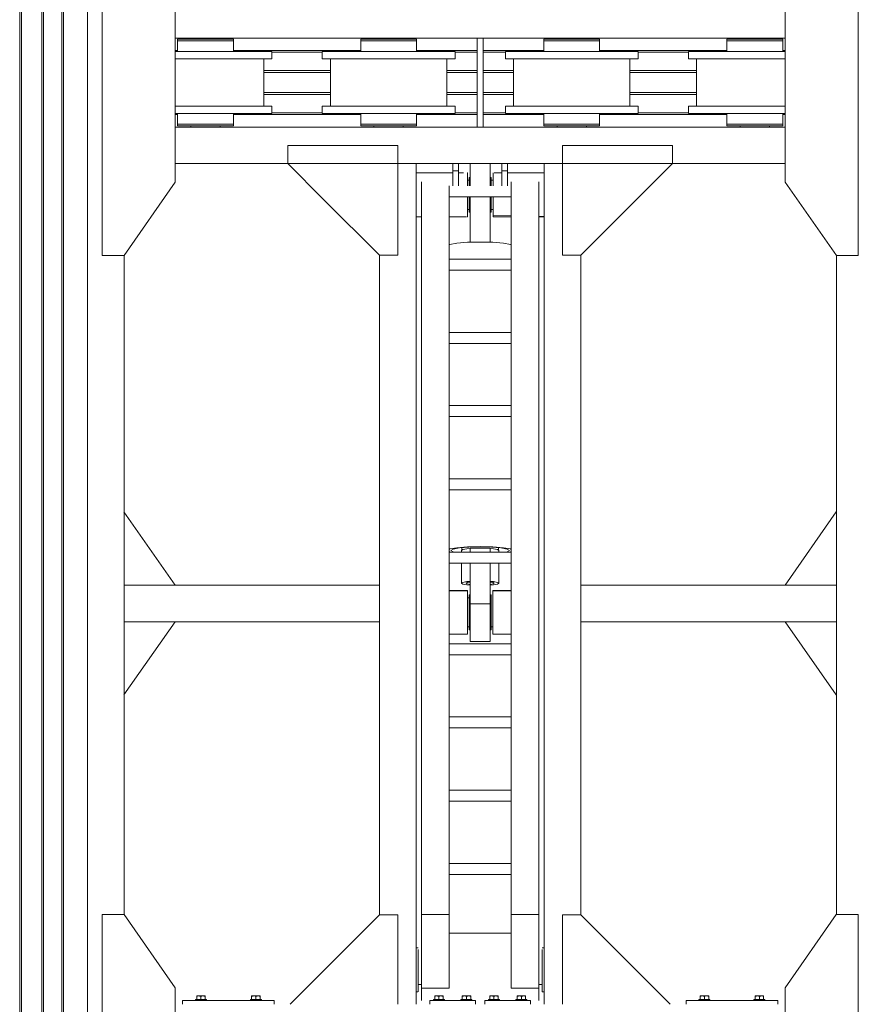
# Model space of a CAD drawing. Header units: millimetres. Extents: x 53746 to 116821, y -810352 to -765802.
# Tile 88 of 256: x 79106 to 81397, y -785977 to -783289. Entities that reach past the tile are written whole.
import ezdxf

# ---------------------------------------------------------------- set-up
doc = ezdxf.new("R2010")
doc.units = ezdxf.units.MM
doc.header["$MEASUREMENT"] = 0
for name, color, linetype, lineweight in [('Main Cradle', 7, 'Continuous', 0), ('Main Cradle Blocks', 7, 'Continuous', 0), ('Main Cradle Hydraulic Arm Support', 7, 'Continuous', 0), ('Main Cradle Rails', 7, 'Continuous', 0)]:
    doc.layers.add(name, color=color, linetype=linetype, lineweight=lineweight)

# ---------------------------------------------------------------- blocks, each defined once
blk = doc.blocks.new('*U88')
at = {"layer": 'Main Cradle', "color": 7, "linetype": 'Continuous', "lineweight": 0}
for p, q in [((-74.9, 1122.6), (-174.9, 1122.6)), ((59.1, 1122.6), (-58.9, 1122.6)), ((175.1, 1122.6), (75.1, 1122.6)), ((-832.5, -28), (-972.5, 172)), ((832.7, -28), (972.7, 172)), ((-972.5, -328), (-832.5, -128)), ((972.7, -328), (832.7, -128))]:
    blk.add_line(p, q, dxfattribs=at)
at = {"layer": 'Main Cradle Hydraulic Arm Support', "color": 7, "linetype": 'Continuous', "lineweight": 0}
for p, q in [((525.1, 1172.6), (427.5, 1172.6)), ((-174.9, -1172.6), (-174.9, 1122.6)), ((-74.9, 1102.6), (-74.9, 1122.6)), ((-58.9, 1122.6), (-74.9, 1122.6)), ((-74.9, 1061.9), (-74.9, 1102.6)), ((-74.9, 1102.6), (-58.9, 1102.6)), ((-58.9, 1122.6), (-58.9, 1102.6)), ((-58.9, 1102.6), (-58.9, 1061.9)), ((59.1, 1122.6), (59.1, 1102.6)), ((59.1, 1122.6), (75.1, 1122.6)), ((75.1, 1102.6), (59.1, 1102.6)), ((59.1, 1102.6), (59.1, 1061.9)), ((75.1, 1102.6), (75.1, 1122.6)), ((75.1, 1061.9), (75.1, 1102.6)), ((175.1, -1172.6), (175.1, 1122.6)), ((-74.9, 1097.6), (-174.9, 1097.6)), ((-37.7, 1097.6), (-58.9, 1097.6)), ((-35, 1097.6), (-35.5, 1097.6)), ((-35, 1097.6), (-35, 1093.1)), ((-30, 1077.6), (-35, 1077.6)), ((-35, 1077.6), (-30, 1077.6)), ((-27.5, 1085), (-30, 1085)), ((30, 1085), (27.5, 1085)), ((35, 1077.6), (30, 1077.6)), ((30, 1077.6), (35, 1077.6)), ((30, 1077.6), (35, 1077.6)), ((35, 1093.1), (35, 1097.6)), ((35, 1097.6), (35.9, 1097.6)), ((45.8, 1097.6), (59.1, 1097.6)), ((75.1, 1097.6), (175.1, 1097.6)), ((-160, -927.7), (-160, 1072.6)), ((-85, -927.7), (-85, 1072.6)), ((85.1, 1031.9), (85.1, 1061.9)), ((160.1, -927.7), (160.1, 1072.6)), ((85.1, 1031.9), (-85, 1031.9)), ((85.1, 1031.9), (85.1, -927.7)), ((-35, 997.7), (-30, 997.7)), ((-30, 997.7), (-35, 997.7)), ((-30, 997.7), (-35, 997.7)), ((-35, 997.7), (-30, 997.7)), ((-35, 997.6), (-30, 997.6)), ((30, 997.7), (35, 997.7)), ((35, 997.7), (30, 997.7)), ((30, 997.7), (35, 997.7)), ((30, 997.6), (35, 997.6)), ((-160, 979), (-174.9, 978.6)), ((-174.9, 977.6), (-160, 977.6)), ((-160, 982.2), (-160, 982.2)), ((-27.5, 990.3), (-30, 990.3)), ((30, 990.3), (27.5, 990.3)), ((85.1, 977.6), (37.6, 977.6)), ((160.1, 982.2), (160.1, 982.2)), ((175.1, 977.6), (160.1, 977.6)), ((27.5, 908.6), (-27.5, 908.6)), ((83.2, 901.9), (85.1, 900.7)), ((-274.9, 872.6), (-274.9, -28)), ((85.1, 861.9), (-85, 861.9)), ((275.1, 872.6), (275.1, -28)), ((-85, 831.9), (85.1, 831.9)), ((-85, 661.9), (85.1, 661.9)), ((85.1, 631.9), (-85, 631.9)), ((-85, 461.9), (85.1, 461.9)), ((85.1, 431.9), (-85, 431.9)), ((-85, 261.9), (85.1, 261.9)), ((85.1, 231.9), (-85, 231.9)), ((-85, 61.9), (85.1, 61.9)), ((-51, 66.4), (-51, 61.9)), ((-50, 73.8), (-50, 67)), ((-27.5, 72.6), (-27.5, 61.9)), ((-27.5, 72.6), (27.5, 72.6)), ((27.5, 61.9), (27.5, 72.6)), ((50, 67), (50, 73.8)), ((51, 61.9), (51, 66.4)), ((80, 66.4), (80, 66.4)), ((85.1, 31.9), (-85, 31.9)), ((-51, 31.9), (-51, -23)), ((-27.5, 31.9), (-27.5, -78.9)), ((27.5, -78.9), (27.5, 31.9)), ((51, -23), (51, 31.9)), ((-972.5, -28), (-274.9, -28)), ((-274.9, -28), (-274.9, -128)), ((-85, -42.8), (-34.9, -42.9)), ((-34.9, -44.4), (-35, -44.4)), ((-34.9, -42.9), (-34.9, -44.4)), ((35, -42.9), (85.1, -42.9)), ((427.5, -28), (275.1, -28)), ((275.1, -28), (275.1, -128)), ((972.7, -28), (427.5, -28)), ((-30, -54.7), (-27.5, -54.7)), ((27.5, -78.9), (-27.5, -78.9)), ((27.5, -54.7), (30, -54.7)), ((27.5, -109.6), (27.5, -78.9)), ((30, -62.4), (35, -62.4)), ((-972.5, -128), (-274.9, -128)), ((-274.9, -128), (-274.9, -928.6)), ((-274.9, -128), (-274.9, -128)), ((427.5, -128), (275.1, -128)), ((275.1, -128), (275.1, -928.6)), ((275.1, -128), (275.1, -128)), ((972.7, -128), (427.5, -128)), ((-30, -142.4), (-34.9, -142.4)), ((-27.5, -150), (-30, -150)), ((30, -150), (27.5, -150)), ((35, -142.4), (30, -142.4)), ((-85, -188.1), (85.1, -188.1)), ((85.1, -218.1), (-85, -218.1)), ((-85, -388.1), (85.1, -388.1)), ((85.1, -418.1), (-85, -418.1)), ((-85, -588.1), (85.1, -588.1)), ((85.1, -618.1), (-85, -618.1)), ((-85, -788.1), (85.1, -788.1)), ((85.1, -818.1), (-85, -818.1)), ((-160, -874.9), (-160, -874.9)), ((160.1, -874.9), (160.1, -874.9)), ((-160, -1128.8), (-160, -927.7)), ((-160, -927.7), (-85, -927.7)), ((-85, -1128.8), (-85, -927.7)), ((85.1, -927.7), (85.1, -1128.8)), ((160.1, -927.7), (85.1, -927.7)), ((160.1, -927.7), (160.1, -1128.8)), ((-85, -978.8), (85.1, -978.8)), ((-174.9, -1018.8), (-170.7, -1018.8)), ((-170.7, -1018.8), (-169.7, -1018.8)), ((-169.7, -1018.8), (-169.6, -1018.8)), ((169.7, -1018.8), (169.8, -1018.8)), ((169.8, -1018.8), (170.8, -1018.8)), ((170.8, -1018.8), (175.1, -1018.8)), ((160.1, -1040.5), (160.1, -1078.8)), ((427.5, -1081), (519.1, -1172.6)), ((-160, -1118.6), (-169.6, -1118.6)), ((-160, -1118.6), (-169.6, -1118.6)), ((-169.6, -1118.8), (-160, -1118.8)), ((-160, -1128.8), (-85, -1128.8)), ((85.1, -1128.8), (160.1, -1128.8)), ((160.1, -1106.4), (160.1, -1106.4)), ((169.7, -1118.7), (160.1, -1118.7)), ((160.1, -1118.8), (169.7, -1118.8)), ((-170.1, -1138.8), (-174.9, -1138.8)), ((175.1, -1138.8), (170.2, -1138.8))]:
    blk.add_line(p, q, dxfattribs=at)
at = {"layer": 'Main Cradle Hydraulic Arm Support', "color": 7, "linetype": 'Continuous', "lineweight": 0, "extrusion": (0, 0, -1), "flags": 128}
for points in [[(524.9, 1172.6), (224.9, 1172.6), (224.9, 872.6), (274.9, 872.6), (524.9, 1122.6), (524.9, 1172.6)], [(-427.5, 1172.6), (-225.1, 1172.6), (-225.1, 872.6), (-275.1, 872.6), (-427.5, 1025.1)], [(-427.5, 1025.1), (-525.1, 1122.6), (-525.1, 1172.6)], [(27.5, 1122.6), (27.5, 1108.5), (27.5, 1081.9), (27.5, 1061.9)], [(-27.5, 1122.6), (-27.5, 1108.5), (-27.5, 1081.9), (-27.5, 1061.9)], [(35, 1093.1), (35, 1080.1), (35, 1061.9)], [(30, 1061.9), (30, 1062.9), (30, 1076.6), (30, 1084.4), (30, 1085), (30, 1085)], [(-30, 1061.9), (-30, 1062.9), (-30, 1076.6), (-30, 1084.4), (-30, 1085), (-30, 1085)], [(-35, 1061.9), (-35, 1080.1), (-35, 1093.1)], [(-75.1, 1097.6), (-75.1, 1097.6), (-75.1, 1097.6)], [(35, 1031.9), (35, 1014.7), (35, 995.2), (35, 982.2), (85, 980.9)], [(30, 990.3), (30, 996.8), (30, 1009.6), (30, 1026.6), (30, 1031.9)], [(27.5, 1031.9), (27.5, 908.6), (27.5, 908)], [(-27.5, 1031.9), (-27.5, 908.6), (-27.5, 908)], [(-30, 990.3), (-30, 996.8), (-30, 1009.6), (-30, 1026.6), (-30, 1031.9)], [(-35.6, 977.6), (-35, 977.6), (-35, 982.2), (-35, 995.2), (-35, 1014.7), (-35, 1031.9)], [(85, 977.6), (35, 977.6), (35, 982.2), (85, 980.9)], [(-83.2, 901.9), (-63.7, 905.4), (-34.5, 907.8), (0, 908.6), (34.4, 907.8), (63.6, 905.4), (83.1, 901.9), (85, 900.7)], [(27.5, 908), (0, 908.6), (-27.5, 908)], [(-85.1, 69.5), (-83.2, 70.6), (-63.7, 74.1), (-34.5, 76.5), (0, 77.3), (34.4, 76.5), (63.6, 74.1), (83.1, 70.6), (85, 69.5)], [(85, 63.4), (83.1, 62.2), (81.4, 61.9)], [(-80, 66.4), (-74, 70.1), (-56.6, 73.3), (-30.7, 75.4), (0, 76.1), (30.6, 75.4), (56.5, 73.3), (73.9, 70.1), (80, 66.4), (80, 66.4)], [(80, 66.4), (73.9, 62.7), (69.6, 61.9)], [(27.5, 71.5), (36, 70.8), (47.1, 68.8), (51, 66.4), (51, 66.4)], [(-51, 66.4), (-47.2, 68.8), (-36.1, 70.8), (-27.5, 71.5)], [(-69.7, 61.9), (-74, 62.7), (-80, 66.4)], [(-81.5, 61.9), (-83.2, 62.2), (-85.1, 63.4)], [(27.5, -17.9), (36, -18.6), (47.1, -20.6), (51, -23), (47.1, -25.3), (36, -27.3), (27.5, -28)], [(38, -23), (35.1, -21.2), (27.5, -19.8)], [(27.5, -26.1), (35.1, -24.7), (38, -23)], [(-51, -23), (-47.2, -20.6), (-36.1, -18.6), (-27.5, -17.9)], [(-27.5, -19.8), (-35.2, -21.2), (-38, -23), (-35.2, -24.7), (-27.5, -26.1)], [(-27.5, -28), (-36.1, -27.3), (-47.2, -25.3), (-51, -23)], [(274.9, -28.4), (274.9, -28), (274.9, -28)], [(85, -43.4), (34.9, -44.4), (34.9, -50.4), (34.9, -54.7), (34.9, -72.3), (34.9, -94.4), (34.9, -117.8), (34.9, -138.8), (34.9, -154.3), (34.9, -161.8), (85, -161.9)], [(-35.1, -44.4), (-35, -44.4), (-35, -42.9)], [(-85.1, -161.8), (-35, -161.8), (-35, -154.3), (-35, -138.8), (-35, -117.8), (-35, -94.4), (-35, -72.3), (-35, -54.7), (-35, -44.4), (-85.1, -43.4)], [(-275.1, -28), (-275.1, -28), (-275.1, -28.4)], [(30, -150), (30, -144.3), (30, -132.1), (30, -115.4), (30, -96.8), (30, -78.9), (30, -64.7), (30, -56.2), (30, -54.7)], [(-27.5, -109.6), (-27.5, -139.2), (-27.5, -163.3), (-27.5, -178.4), (-27.5, -182.2), (27.5, -182.2), (27.5, -178.4), (27.5, -163.3), (27.5, -139.2), (27.5, -109.6), (27.5, -78.9)], [(-30, -150), (-30, -144.3), (-30, -132.1), (-30, -115.4), (-30, -96.8), (-30, -78.9), (-30, -64.7), (-30, -56.2), (-30, -54.7)], [(224.9, -1172.6), (224.9, -928.6), (274.9, -928.6), (518.9, -1172.6)], [(-225.1, -1172.6), (-225.1, -928.6), (-275.1, -928.6), (-427.5, -1081)], [(169.6, -1023.3), (169.6, -1036.3), (169.6, -1055.8), (169.6, -1078.8), (169.6, -1101.7), (169.6, -1121.2), (169.6, -1134.2), (169.6, -1138.8), (169.7, -1138.8)], [(-169.8, -1138.8), (-169.7, -1138.8), (-169.7, -1134.2), (-169.7, -1121.2), (-169.7, -1101.7), (-169.7, -1078.8), (-169.7, -1055.8), (-169.7, -1036.3), (-169.7, -1023.3)], [(160, -1162.6), (160, -1149.5), (160, -1128.8)], [(-160.1, -1128.8), (-160.1, -1149.5), (-160.1, -1162.6)]]:
    blk.add_lwpolyline(points, dxfattribs=at)
blk = doc.blocks.new('*U57')
at = {"layer": 'Main Cradle', "color": 7, "linetype": 'Continuous', "lineweight": 0}
for p, q in [((-6176.6, 5952), (-6176.6, 4569.1)), ((-6171.6, 5952), (-6171.6, 4569.1)), ((-6116.6, 5952), (-6116.6, 4569.1)), ((-6111.6, 5952), (-6111.6, 4569.1)), ((-6061.3, 5952), (-6061.3, 4569.1)), ((-6056.6, 5952), (-6056.6, 4569.1)), ((-5991.7, 5952), (-5991.7, 4569.1)), ((-5751.7, 4737.7), (-4927.1, 4737.7)), ((-5709.1, 4734.7), (-5709.1, 4737.7)), ((-5629.1, 4737.7), (-5629.1, 4734.7)), ((-5615.3, 4734.7), (-5598.7, 4734.7)), ((-5598.7, 4734.7), (-5592.9, 4734.7)), ((-5209.1, 4734.7), (-5209.1, 4737.7)), ((-5129.1, 4737.7), (-5129.1, 4734.7)), ((-5115.3, 4734.7), (-5098.7, 4734.7)), ((-5098.7, 4734.7), (-5092.9, 4734.7)), ((-4927.1, 4569.1), (-4927.1, 4737.7)), ((-4911.1, 4737.7), (-4086.5, 4737.7)), ((-4709.1, 4734.7), (-4709.1, 4737.7)), ((-4629.1, 4737.7), (-4629.1, 4734.7)), ((-4615.3, 4734.7), (-4598.7, 4734.7)), ((-4598.7, 4734.7), (-4592.9, 4734.7)), ((-4209.1, 4734.7), (-4209.1, 4737.7)), ((-4129.1, 4737.7), (-4129.1, 4734.7)), ((-4115.3, 4734.7), (-4098.7, 4734.7)), ((-4098.7, 4734.7), (-4092.9, 4734.7)), ((-5599.8, 4701.2), (-5669.1, 4701.2)), ((-5510.1, 4681.2), (-5510.1, 4569.1)), ((-5487.9, 4681.2), (-5501.7, 4681.2)), ((-5328.1, 4569.1), (-5328.1, 4681.2)), ((-5099.8, 4701.2), (-5169.1, 4701.2)), ((-5010.1, 4681.2), (-5010.1, 4569.1)), ((-4987.9, 4681.2), (-5001.7, 4681.2)), ((-4828.1, 4569.1), (-4828.1, 4681.2)), ((-4599.8, 4701.2), (-4669.1, 4701.2)), ((-4510.1, 4681.2), (-4510.1, 4569.1)), ((-4487.9, 4681.2), (-4501.7, 4681.2)), ((-4328.1, 4569.1), (-4328.1, 4681.2)), ((-4099.8, 4701.2), (-4169.1, 4701.2)), ((-4086.5, 4701.2), (-4099.8, 4701.2)), ((-6176.6, 4569.1), (-6176.6, 59.1)), ((-6171.6, 4569.1), (-6171.6, 59.1)), ((-6116.6, 4569.1), (-6116.6, 59.1)), ((-6111.6, 4569.1), (-6111.6, 59.1)), ((-6061.3, 4569.1), (-6061.3, 59.1)), ((-6056.6, 4569.1), (-6056.6, 59.1)), ((-5991.7, 4569.1), (-5991.7, 59.1)), ((-5608.3, 4551.2), (-5669.1, 4551.2)), ((-5599.8, 4551.2), (-5608.3, 4551.2)), ((-5510.1, 4569.1), (-5510.1, 4551.2)), ((-5328.1, 4551.2), (-5328.1, 4569.1)), ((-5108.3, 4551.2), (-5169.1, 4551.2)), ((-5099.8, 4551.2), (-5108.3, 4551.2)), ((-5010.1, 4569.1), (-5010.1, 4551.2)), ((-4828.1, 4551.2), (-4828.1, 4569.1)), ((-4599.8, 4551.2), (-4669.1, 4551.2)), ((-4510.1, 4569.1), (-4510.1, 4551.2)), ((-4328.1, 4551.2), (-4328.1, 4569.1)), ((-4099.8, 4551.2), (-4169.1, 4551.2)), ((-4086.5, 4551.2), (-4099.8, 4551.2)), ((-5598.7, 4531.2), (-5592.9, 4531.2)), ((-5487.9, 4531.2), (-5501.7, 4531.2)), ((-5098.7, 4531.2), (-5092.9, 4531.2)), ((-4987.9, 4531.2), (-5001.7, 4531.2)), ((-4598.7, 4531.2), (-4592.9, 4531.2)), ((-4487.9, 4531.2), (-4501.7, 4531.2)), ((-4098.7, 4531.2), (-4092.9, 4531.2)), ((-5751.7, 4494.7), (-4927.1, 4494.7)), ((-5709.1, 4494.7), (-5709.1, 4497.7)), ((-5706.6, 4497.7), (-5706.1, 4497.7)), ((-5698.3, 4502.7), (-5669.1, 4502.7)), ((-5640.9, 4497.7), (-5640.8, 4497.7)), ((-5640.8, 4497.7), (-5640.6, 4497.7)), ((-5640.6, 4497.7), (-5640, 4497.7)), ((-5640, 4497.7), (-5633.7, 4497.7)), ((-5633.7, 4497.7), (-5632.2, 4497.7)), ((-5632.2, 4497.7), (-5629.1, 4497.7)), ((-5629.1, 4497.7), (-5629.1, 4494.7)), ((-5615.3, 4502.7), (-5598.7, 4502.7)), ((-5598.7, 4502.7), (-5592.9, 4502.7)), ((-5209.1, 4494.7), (-5209.1, 4497.7)), ((-5206.6, 4497.7), (-5206.1, 4497.7)), ((-5198.3, 4502.7), (-5169.1, 4502.7)), ((-5140.9, 4497.7), (-5140.8, 4497.7)), ((-5140.8, 4497.7), (-5140.6, 4497.7)), ((-5140.6, 4497.7), (-5140, 4497.7)), ((-5140, 4497.7), (-5133.7, 4497.7)), ((-5133.7, 4497.7), (-5132.2, 4497.7)), ((-5132.2, 4497.7), (-5129.1, 4497.7)), ((-5129.1, 4497.7), (-5129.1, 4494.7)), ((-5115.3, 4502.7), (-5098.7, 4502.7)), ((-5098.7, 4502.7), (-5092.9, 4502.7)), ((-4911.1, 4494.7), (-4086.5, 4494.7)), ((-4709.1, 4494.7), (-4709.1, 4497.7)), ((-4706.6, 4497.7), (-4706.1, 4497.7)), ((-4698.3, 4502.7), (-4669.1, 4502.7)), ((-4640.9, 4497.7), (-4640.8, 4497.7)), ((-4640.8, 4497.7), (-4640.6, 4497.7)), ((-4640.6, 4497.7), (-4640, 4497.7)), ((-4640, 4497.7), (-4633.7, 4497.7)), ((-4633.7, 4497.7), (-4632.2, 4497.7)), ((-4632.2, 4497.7), (-4629.1, 4497.7)), ((-4629.1, 4497.7), (-4629.1, 4494.7)), ((-4615.3, 4502.7), (-4598.7, 4502.7)), ((-4598.7, 4502.7), (-4592.9, 4502.7)), ((-4209.1, 4494.7), (-4209.1, 4497.7)), ((-4198.3, 4502.7), (-4169.1, 4502.7)), ((-4132.2, 4497.7), (-4129.1, 4497.7)), ((-4129.1, 4497.7), (-4129.1, 4494.7)), ((-4115.3, 4502.7), (-4098.7, 4502.7)), ((-4098.7, 4502.7), (-4092.9, 4502.7)), ((-5751.7, 4394.7), (-4086.5, 4394.7)), ((-5891.7, 2344.5), (-5891.7, 4143.7)), ((-3946.5, 2344.5), (-3946.5, 4143.7))]:
    blk.add_line(p, q, dxfattribs=at)
at = {"layer": 'Main Cradle', "color": 7, "linetype": 'Continuous', "lineweight": 0, "flags": 128}
for points in [[(-5751.7, 4569.1), (-5751.7, 4888.7), (-5891.7, 5088.7), (-5951.7, 5088.7), (-5951.7, 4569.1)], [(-4086.5, 4569.1), (-4086.5, 4888.7), (-3946.6, 5088.7), (-3886.6, 5088.7), (-3886.5, 4569.1)], [(-5745.3, 4734.7), (-5745.3, 4734.7), (-5745.3, 4729.7), (-5745.3, 4729.7)], [(-5745.3, 4734.7), (-5739.5, 4734.7), (-5723, 4734.7), (-5698.3, 4734.7), (-5669.1, 4734.7), (-5640, 4734.7), (-5615.3, 4734.7)], [(-5669.1, 4729.7), (-5669.1, 4729.7), (-5640, 4729.7), (-5615.3, 4729.7), (-5598.7, 4729.7), (-5592.9, 4729.7), (-5592.9, 4734.7)], [(-5245.3, 4734.7), (-5245.3, 4734.7), (-5245.3, 4729.7), (-5245.3, 4729.7)], [(-5245.3, 4734.7), (-5239.5, 4734.7), (-5223, 4734.7), (-5198.3, 4734.7), (-5169.1, 4734.7), (-5140, 4734.7), (-5115.3, 4734.7)], [(-5169.1, 4729.7), (-5169.1, 4729.7), (-5140, 4729.7), (-5115.3, 4729.7), (-5098.7, 4729.7), (-5092.9, 4729.7), (-5092.9, 4734.7)], [(-4927.1, 4737.7), (-4911.1, 4737.7), (-4911.1, 4569.1)], [(-4745.3, 4734.7), (-4745.3, 4734.7), (-4745.3, 4729.7), (-4745.3, 4729.7)], [(-4745.3, 4734.7), (-4739.5, 4734.7), (-4723, 4734.7), (-4698.3, 4734.7), (-4669.1, 4734.7), (-4640, 4734.7), (-4615.3, 4734.7)], [(-4640, 4729.7), (-4640, 4729.7), (-4615.3, 4729.7), (-4598.7, 4729.7), (-4592.9, 4729.7), (-4592.9, 4734.7)], [(-4245.3, 4734.7), (-4245.3, 4734.7), (-4245.3, 4729.7), (-4245.3, 4729.7)], [(-4245.3, 4734.7), (-4239.5, 4734.7), (-4223, 4734.7), (-4198.3, 4734.7), (-4169.1, 4734.7), (-4140, 4734.7), (-4115.3, 4734.7)], [(-4169.1, 4729.7), (-4169.1, 4729.7), (-4140, 4729.7), (-4115.3, 4729.7), (-4098.7, 4729.7), (-4092.9, 4729.7), (-4092.9, 4734.7)], [(-5745.3, 4729.7), (-5745.3, 4729.7), (-5745.3, 4701.2)], [(-5745.3, 4729.7), (-5739.5, 4729.7), (-5723, 4729.7), (-5698.3, 4729.7), (-5669.1, 4729.7), (-5669.1, 4729.7)], [(-5739.5, 4729.7), (-5739.5, 4729.7), (-5723, 4729.7)], [(-5592.9, 4701.2), (-5592.9, 4729.7), (-5592.9, 4729.7)], [(-5245.3, 4729.7), (-5245.3, 4729.7), (-5245.3, 4701.2)], [(-5245.3, 4729.7), (-5239.5, 4729.7), (-5223, 4729.7), (-5223, 4729.7)], [(-5239.5, 4729.7), (-5239.5, 4729.7), (-5223, 4729.7)], [(-5223, 4729.7), (-5198.3, 4729.7), (-5198.3, 4729.7)], [(-5198.3, 4729.7), (-5169.1, 4729.7), (-5169.1, 4729.7)], [(-5092.9, 4701.2), (-5092.9, 4729.7), (-5092.9, 4729.7)], [(-4745.3, 4729.7), (-4745.3, 4729.7), (-4745.3, 4701.2)], [(-4745.3, 4729.7), (-4739.5, 4729.7), (-4723, 4729.7), (-4698.3, 4729.7), (-4669.1, 4729.7), (-4669.1, 4729.7)], [(-4739.5, 4729.7), (-4739.5, 4729.7), (-4723, 4729.7)], [(-4669.1, 4729.7), (-4669.1, 4729.7), (-4640, 4729.7)], [(-4592.9, 4701.2), (-4592.9, 4729.7), (-4592.9, 4729.7)], [(-4245.3, 4729.7), (-4245.3, 4729.7), (-4245.3, 4701.2)], [(-4245.3, 4729.7), (-4239.5, 4729.7), (-4223, 4729.7), (-4223, 4729.7)], [(-4239.5, 4729.7), (-4239.5, 4729.7), (-4223, 4729.7)], [(-4223, 4729.7), (-4198.3, 4729.7), (-4198.3, 4729.7)], [(-4198.3, 4729.7), (-4169.1, 4729.7), (-4169.1, 4729.7)], [(-4092.9, 4701.2), (-4092.9, 4729.7), (-4092.9, 4729.7)], [(-5669.1, 4701.2), (-5738.5, 4701.2), (-5751.7, 4701.2)], [(-5501.7, 4681.2), (-5541, 4681.2), (-5599.8, 4681.2), (-5669.1, 4681.2), (-5738.5, 4681.2), (-5751.7, 4681.2)], [(-5487.9, 4701.2), (-5501.7, 4701.2), (-5541, 4701.2), (-5599.8, 4701.2)], [(-5487.9, 4701.2), (-5487.9, 4701.2), (-5487.9, 4681.2)], [(-5001.7, 4681.2), (-5041, 4681.2), (-5099.8, 4681.2), (-5169.1, 4681.2), (-5238.5, 4681.2), (-5297.3, 4681.2), (-5336.6, 4681.2), (-5350.3, 4681.2), (-5350.3, 4701.2), (-5350.3, 4701.2)], [(-5169.1, 4701.2), (-5238.5, 4701.2), (-5297.3, 4701.2), (-5336.6, 4701.2), (-5350.3, 4701.2)], [(-4987.9, 4701.2), (-5001.7, 4701.2), (-5041, 4701.2), (-5099.8, 4701.2)], [(-4987.9, 4701.2), (-4987.9, 4701.2), (-4987.9, 4681.2)], [(-4501.7, 4681.2), (-4541, 4681.2), (-4599.8, 4681.2), (-4669.1, 4681.2), (-4738.5, 4681.2), (-4797.3, 4681.2), (-4836.6, 4681.2), (-4850.3, 4681.2), (-4850.3, 4701.2), (-4850.3, 4701.2)], [(-4669.1, 4701.2), (-4738.5, 4701.2), (-4797.3, 4701.2), (-4836.6, 4701.2), (-4850.3, 4701.2)], [(-4487.9, 4701.2), (-4501.7, 4701.2), (-4541, 4701.2), (-4599.8, 4701.2)], [(-4487.9, 4701.2), (-4487.9, 4701.2), (-4487.9, 4681.2)], [(-4086.5, 4681.2), (-4099.8, 4681.2), (-4169.1, 4681.2), (-4238.5, 4681.2), (-4297.3, 4681.2), (-4336.6, 4681.2), (-4350.3, 4681.2), (-4350.3, 4701.2), (-4350.3, 4701.2)], [(-4169.1, 4701.2), (-4238.5, 4701.2), (-4297.3, 4701.2), (-4336.6, 4701.2), (-4350.3, 4701.2)], [(-5951.7, 4569.1), (-5951.7, 4143.7), (-5891.7, 4143.7)], [(-5891.7, 4143.7), (-5751.7, 4343.7), (-5751.7, 4569.1)], [(-5669.1, 4551.2), (-5738.5, 4551.2), (-5751.7, 4551.2)], [(-5487.9, 4551.2), (-5501.7, 4551.2), (-5541, 4551.2), (-5599.8, 4551.2)], [(-5487.9, 4551.2), (-5487.9, 4551.2), (-5487.9, 4531.2)], [(-5169.1, 4531.2), (-5169.1, 4531.2), (-5238.5, 4531.2), (-5297.3, 4531.2), (-5336.6, 4531.2), (-5350.3, 4531.2), (-5350.3, 4551.2), (-5350.3, 4551.2)], [(-5169.1, 4551.2), (-5238.5, 4551.2), (-5297.3, 4551.2), (-5336.6, 4551.2), (-5350.3, 4551.2)], [(-4987.9, 4551.2), (-5001.7, 4551.2), (-5041, 4551.2), (-5099.8, 4551.2)], [(-4987.9, 4551.2), (-4987.9, 4551.2), (-4987.9, 4531.2)], [(-4911.1, 4569.1), (-4911.1, 4494.7), (-4927.1, 4494.7), (-4927.1, 4569.1)], [(-4669.1, 4531.2), (-4669.1, 4531.2), (-4738.5, 4531.2), (-4797.3, 4531.2), (-4836.6, 4531.2), (-4850.3, 4531.2), (-4850.3, 4551.2), (-4850.3, 4551.2)], [(-4669.1, 4551.2), (-4738.5, 4551.2), (-4797.3, 4551.2), (-4836.6, 4551.2), (-4850.3, 4551.2)], [(-4487.9, 4551.2), (-4501.7, 4551.2), (-4541, 4551.2), (-4599.8, 4551.2)], [(-4487.9, 4551.2), (-4487.9, 4551.2), (-4487.9, 4531.2)], [(-4169.1, 4531.2), (-4169.1, 4531.2), (-4238.5, 4531.2), (-4297.3, 4531.2), (-4336.6, 4531.2), (-4350.3, 4531.2), (-4350.3, 4551.2), (-4350.3, 4551.2)], [(-4169.1, 4551.2), (-4238.5, 4551.2), (-4297.3, 4551.2), (-4336.6, 4551.2), (-4350.3, 4551.2)], [(-3946.5, 4143.7), (-4086.5, 4343.7), (-4086.5, 4569.1)], [(-3886.5, 4569.1), (-3886.5, 4143.7), (-3946.5, 4143.7)], [(-5501.7, 4531.2), (-5541, 4531.2), (-5599.8, 4531.2), (-5669.1, 4531.2), (-5738.5, 4531.2), (-5751.7, 4531.2)], [(-5745.3, 4531.2), (-5745.3, 4502.7), (-5739.5, 4502.7), (-5723, 4502.7), (-5698.3, 4502.7), (-5698.3, 4502.7)], [(-5739.5, 4531.2), (-5739.5, 4531.2), (-5740.3, 4531.2), (-5745.3, 4531.2), (-5745.3, 4531.2), (-5745.3, 4531.2)], [(-5592.9, 4502.7), (-5592.9, 4502.7), (-5592.9, 4531.2)], [(-5245.3, 4531.2), (-5245.3, 4502.7), (-5239.5, 4502.7), (-5223, 4502.7), (-5223, 4502.7)], [(-5239.5, 4531.2), (-5239.5, 4531.2), (-5240.3, 4531.2), (-5245.3, 4531.2), (-5245.3, 4531.2), (-5245.3, 4531.2)], [(-5001.7, 4531.2), (-5041, 4531.2), (-5099.8, 4531.2), (-5169.1, 4531.2)], [(-5092.9, 4502.7), (-5092.9, 4502.7), (-5092.9, 4531.2)], [(-4745.3, 4531.2), (-4745.3, 4502.7), (-4739.5, 4502.7), (-4723, 4502.7), (-4698.3, 4502.7), (-4698.3, 4502.7)], [(-4739.5, 4531.2), (-4739.5, 4531.2), (-4740.3, 4531.2), (-4745.3, 4531.2), (-4745.3, 4531.2), (-4745.3, 4531.2)], [(-4501.7, 4531.2), (-4541, 4531.2), (-4599.8, 4531.2), (-4669.1, 4531.2)], [(-4592.9, 4502.7), (-4592.9, 4502.7), (-4592.9, 4531.2)], [(-4245.3, 4531.2), (-4245.3, 4502.7), (-4239.5, 4502.7), (-4223, 4502.7), (-4223, 4502.7)], [(-4239.5, 4531.2), (-4239.5, 4531.2), (-4240.3, 4531.2), (-4245.3, 4531.2), (-4245.3, 4531.2), (-4245.3, 4531.2)], [(-4086.5, 4531.2), (-4099.8, 4531.2), (-4169.1, 4531.2)], [(-4092.9, 4502.7), (-4092.9, 4502.7), (-4092.9, 4531.2)], [(-5745.3, 4502.7), (-5745.3, 4502.7), (-5745.3, 4497.7), (-5739.5, 4497.7), (-5723, 4497.7), (-5698.3, 4497.7), (-5669.1, 4497.7), (-5640, 4497.7), (-5615.3, 4497.7), (-5598.7, 4497.7), (-5592.9, 4497.7), (-5592.9, 4502.7)], [(-5739.5, 4502.7), (-5739.5, 4502.7), (-5723, 4502.7)], [(-5709.1, 4497.7), (-5709.1, 4497.7), (-5706.6, 4497.7)], [(-5698.3, 4502.7), (-5698.3, 4502.7), (-5669.1, 4502.7)], [(-5669.1, 4502.7), (-5669.1, 4502.7), (-5640, 4502.7), (-5615.3, 4502.7)], [(-5245.3, 4502.7), (-5245.3, 4502.7), (-5245.3, 4497.7), (-5239.5, 4497.7), (-5223, 4497.7), (-5198.3, 4497.7), (-5169.1, 4497.7), (-5140, 4497.7), (-5115.3, 4497.7), (-5098.7, 4497.7), (-5092.9, 4497.7), (-5092.9, 4502.7)], [(-5239.5, 4502.7), (-5239.5, 4502.7), (-5223, 4502.7)], [(-5223, 4502.7), (-5198.3, 4502.7), (-5198.3, 4502.7)], [(-5209.1, 4497.7), (-5209.1, 4497.7), (-5206.6, 4497.7)], [(-5198.3, 4502.7), (-5198.3, 4502.7), (-5169.1, 4502.7)], [(-5169.1, 4502.7), (-5169.1, 4502.7), (-5140, 4502.7), (-5115.3, 4502.7)], [(-4745.3, 4502.7), (-4745.3, 4502.7), (-4745.3, 4497.7), (-4739.5, 4497.7), (-4723, 4497.7), (-4698.3, 4497.7), (-4669.1, 4497.7), (-4640, 4497.7), (-4615.3, 4497.7), (-4598.7, 4497.7), (-4592.9, 4497.7), (-4592.9, 4502.7)], [(-4739.5, 4502.7), (-4739.5, 4502.7), (-4723, 4502.7)], [(-4709.1, 4497.7), (-4709.1, 4497.7), (-4706.6, 4497.7)], [(-4698.3, 4502.7), (-4698.3, 4502.7), (-4669.1, 4502.7)], [(-4669.1, 4502.7), (-4669.1, 4502.7), (-4640, 4502.7), (-4615.3, 4502.7)], [(-4245.3, 4502.7), (-4245.3, 4502.7), (-4245.3, 4497.7), (-4239.5, 4497.7), (-4223, 4497.7), (-4198.3, 4497.7), (-4169.1, 4497.7), (-4140, 4497.7), (-4115.3, 4497.7), (-4098.7, 4497.7), (-4092.9, 4497.7), (-4092.9, 4502.7)], [(-4239.5, 4502.7), (-4239.5, 4502.7), (-4223, 4502.7)], [(-4223, 4502.7), (-4198.3, 4502.7), (-4198.3, 4502.7)], [(-4206.1, 4497.7), (-4206.1, 4497.7), (-4206.6, 4497.7), (-4209.1, 4497.7), (-4209.1, 4497.7), (-4209.1, 4497.7)], [(-4198.3, 4502.7), (-4198.3, 4502.7), (-4169.1, 4502.7)], [(-4169.1, 4502.7), (-4169.1, 4502.7), (-4140, 4502.7), (-4115.3, 4502.7)], [(-4140, 4497.7), (-4140.6, 4497.7), (-4140.8, 4497.7), (-4140.9, 4497.7)], [(-4132.2, 4497.7), (-4133.7, 4497.7), (-4140, 4497.7)], [(-5891.7, 1399.5), (-5751.7, 1599.5), (-5751.7, 2144.5), (-5891.7, 2344.5), (-5951.7, 2344.5), (-5951.7, 1399.5), (-5891.7, 1399.5)], [(-3946.5, 1399.5), (-4086.5, 1599.5), (-4086.5, 2144.5), (-3946.6, 2344.5), (-3886.6, 2344.5), (-3886.5, 1399.5), (-3946.5, 1399.5)]]:
    blk.add_lwpolyline(points, dxfattribs=at)
at = {"layer": 'Main Cradle Blocks', "color": 7, "linetype": 'Continuous', "lineweight": 0}
for p, q in [((-5731.6, 2099.5), (-5731.6, 2109.5)), ((-5731.6, 2109.5), (-5481.6, 2109.5)), ((-5693.2, 2122.5), (-5692.5, 2122.5)), ((-5693.2, 2122.2), (-5693.2, 2122.5)), ((-5693.2, 2120.7), (-5691.1, 2121.7)), ((-5693.2, 2112.5), (-5693.2, 2120.7)), ((-5692.6, 2122.5), (-5692.5, 2122.5)), ((-5687.4, 2122.5), (-5683.7, 2122.5)), ((-5687.4, 2122.5), (-5684.7, 2122.5)), ((-5687.4, 2112.5), (-5681.6, 2112.5)), ((-5683.8, 2121.7), (-5681.6, 2120.7)), ((-5681.6, 2120.7), (-5679.5, 2121.7)), ((-5681.6, 2120.7), (-5681.6, 2112.5)), ((-5675.9, 2122.5), (-5678.6, 2122.5)), ((-5675.9, 2122.5), (-5672.8, 2122.5)), ((-5672.9, 2122.5), (-5672.8, 2122.5)), ((-5672.2, 2121.7), (-5670.1, 2120.7)), ((-5670.8, 2122.5), (-5671, 2122.5)), ((-5670.6, 2122.5), (-5670.8, 2122.5)), ((-5670.1, 2121.7), (-5670.1, 2120.7)), ((-5670.1, 2120.7), (-5670.1, 2112.5)), ((-5543.2, 2121.7), (-5543.2, 2120.7)), ((-5541.1, 2121.7), (-5543.2, 2120.7)), ((-5543.2, 2120.7), (-5543.2, 2112.5)), ((-5542.6, 2122.5), (-5542.5, 2122.5)), ((-5542.3, 2122.5), (-5542.5, 2122.5)), ((-5537.4, 2122.5), (-5540.5, 2122.5)), ((-5540.5, 2122.5), (-5540.4, 2122.5)), ((-5534.7, 2122.5), (-5537.4, 2122.5)), ((-5531.6, 2120.7), (-5533.8, 2121.7)), ((-5529.5, 2121.7), (-5531.6, 2120.7)), ((-5531.6, 2120.7), (-5531.6, 2112.5)), ((-5525.9, 2112.5), (-5531.6, 2112.5)), ((-5525.9, 2122.5), (-5529.6, 2122.5)), ((-5528.6, 2122.5), (-5525.9, 2122.5)), ((-5520.1, 2120.7), (-5522.2, 2121.7)), ((-5520.1, 2122.5), (-5520.8, 2122.5)), ((-5520.8, 2122.5), (-5520.6, 2122.5)), ((-5520.1, 2122.2), (-5520.1, 2122.5)), ((-5520.1, 2112.5), (-5520.1, 2120.7)), ((-5481.6, 2099.5), (-5481.6, 2109.5)), ((-4931.6, 2109.5), (-5056.6, 2109.5)), ((-5056.6, 2109.5), (-5056.6, 2099.5)), ((-5043.2, 2122.5), (-5042.5, 2122.5)), ((-5043.2, 2122.2), (-5043.2, 2122.5)), ((-5043.2, 2120.7), (-5041.1, 2121.7)), ((-5043.2, 2112.5), (-5043.2, 2120.7)), ((-5042.6, 2122.5), (-5042.5, 2122.5)), ((-5037.4, 2122.5), (-5033.7, 2122.5)), ((-5037.4, 2122.5), (-5034.7, 2122.5)), ((-5037.4, 2112.5), (-5031.6, 2112.5)), ((-5033.8, 2121.7), (-5031.6, 2120.7)), ((-5031.6, 2120.7), (-5029.5, 2121.7)), ((-5031.6, 2120.7), (-5031.6, 2112.5)), ((-5025.9, 2122.5), (-5028.6, 2122.5)), ((-5025.9, 2122.5), (-5022.8, 2122.5)), ((-5022.9, 2122.5), (-5022.8, 2122.5)), ((-5022.2, 2121.7), (-5020.1, 2120.7)), ((-5020.8, 2122.5), (-5021, 2122.5)), ((-5020.6, 2122.5), (-5020.8, 2122.5)), ((-5020.1, 2121.7), (-5020.1, 2120.7)), ((-5020.1, 2120.7), (-5020.1, 2112.5)), ((-4968.2, 2121.7), (-4968.2, 2120.7)), ((-4966.1, 2121.7), (-4968.2, 2120.7)), ((-4968.2, 2120.7), (-4968.2, 2112.5)), ((-4967.6, 2122.5), (-4967.5, 2122.5)), ((-4967.3, 2122.5), (-4967.5, 2122.5)), ((-4962.4, 2122.5), (-4965.5, 2122.5)), ((-4965.5, 2122.5), (-4965.4, 2122.5)), ((-4959.7, 2122.5), (-4962.4, 2122.5)), ((-4956.6, 2120.7), (-4958.8, 2121.7)), ((-4954.5, 2121.7), (-4956.6, 2120.7)), ((-4956.6, 2120.7), (-4956.6, 2112.5)), ((-4950.9, 2112.5), (-4956.6, 2112.5)), ((-4950.9, 2122.5), (-4954.6, 2122.5)), ((-4953.6, 2122.5), (-4950.9, 2122.5)), ((-4945.1, 2120.7), (-4947.2, 2121.7)), ((-4945.1, 2122.5), (-4945.8, 2122.5)), ((-4945.8, 2122.5), (-4945.6, 2122.5)), ((-4945.1, 2122.2), (-4945.1, 2122.5)), ((-4945.1, 2112.5), (-4945.1, 2120.7)), ((-4931.6, 2099.5), (-4931.6, 2109.5)), ((-4906.6, 2099.5), (-4906.6, 2109.5)), ((-4906.6, 2109.5), (-4781.6, 2109.5)), ((-4893.2, 2122.5), (-4892.5, 2122.5)), ((-4893.2, 2122.2), (-4893.2, 2122.5)), ((-4893.2, 2120.7), (-4891.1, 2121.7)), ((-4893.2, 2112.5), (-4893.2, 2120.7)), ((-4892.6, 2122.5), (-4892.5, 2122.5)), ((-4887.4, 2122.5), (-4883.7, 2122.5)), ((-4887.4, 2122.5), (-4884.7, 2122.5)), ((-4887.4, 2112.5), (-4881.6, 2112.5)), ((-4883.8, 2121.7), (-4881.6, 2120.7)), ((-4881.6, 2120.7), (-4879.5, 2121.7)), ((-4881.6, 2120.7), (-4881.6, 2112.5)), ((-4875.9, 2122.5), (-4878.6, 2122.5)), ((-4875.9, 2122.5), (-4872.8, 2122.5)), ((-4872.9, 2122.5), (-4872.8, 2122.5)), ((-4872.2, 2121.7), (-4870.1, 2120.7)), ((-4870.8, 2122.5), (-4871, 2122.5)), ((-4870.6, 2122.5), (-4870.8, 2122.5)), ((-4870.1, 2121.7), (-4870.1, 2120.7)), ((-4870.1, 2120.7), (-4870.1, 2112.5)), ((-4818.2, 2121.7), (-4818.2, 2120.7)), ((-4816.1, 2121.7), (-4818.2, 2120.7)), ((-4818.2, 2120.7), (-4818.2, 2112.5)), ((-4817.6, 2122.5), (-4817.5, 2122.5)), ((-4817.3, 2122.5), (-4817.5, 2122.5)), ((-4812.4, 2122.5), (-4815.5, 2122.5)), ((-4815.5, 2122.5), (-4815.4, 2122.5)), ((-4809.7, 2122.5), (-4812.4, 2122.5)), ((-4806.6, 2120.7), (-4808.8, 2121.7)), ((-4804.5, 2121.7), (-4806.6, 2120.7)), ((-4806.6, 2120.7), (-4806.6, 2112.5)), ((-4800.9, 2112.5), (-4806.6, 2112.5)), ((-4800.9, 2122.5), (-4804.6, 2122.5)), ((-4803.6, 2122.5), (-4800.9, 2122.5)), ((-4795.1, 2120.7), (-4797.2, 2121.7)), ((-4795.1, 2122.5), (-4795.8, 2122.5)), ((-4795.8, 2122.5), (-4795.6, 2122.5)), ((-4795.1, 2122.2), (-4795.1, 2122.5)), ((-4795.1, 2112.5), (-4795.1, 2120.7)), ((-4781.6, 2109.5), (-4781.6, 2099.5)), ((-4356.6, 2099.5), (-4356.6, 2109.5)), ((-4356.6, 2109.5), (-4106.6, 2109.5)), ((-4318.2, 2122.5), (-4317.5, 2122.5)), ((-4318.2, 2122.2), (-4318.2, 2122.5)), ((-4318.2, 2120.7), (-4316.1, 2121.7)), ((-4318.2, 2112.5), (-4318.2, 2120.7)), ((-4317.6, 2122.5), (-4317.5, 2122.5)), ((-4312.4, 2122.5), (-4308.7, 2122.5)), ((-4312.4, 2122.5), (-4309.7, 2122.5)), ((-4312.4, 2112.5), (-4306.6, 2112.5)), ((-4308.8, 2121.7), (-4306.6, 2120.7)), ((-4306.6, 2120.7), (-4304.5, 2121.7)), ((-4306.6, 2120.7), (-4306.6, 2112.5)), ((-4300.9, 2122.5), (-4303.6, 2122.5)), ((-4300.9, 2122.5), (-4297.8, 2122.5)), ((-4297.9, 2122.5), (-4297.8, 2122.5)), ((-4297.2, 2121.7), (-4295.1, 2120.7)), ((-4295.8, 2122.5), (-4296, 2122.5)), ((-4295.6, 2122.5), (-4295.8, 2122.5)), ((-4295.1, 2121.7), (-4295.1, 2120.7)), ((-4295.1, 2120.7), (-4295.1, 2112.5)), ((-4168.2, 2121.7), (-4168.2, 2120.7)), ((-4166.1, 2121.7), (-4168.2, 2120.7)), ((-4168.2, 2120.7), (-4168.2, 2112.5)), ((-4167.6, 2122.5), (-4167.5, 2122.5)), ((-4167.3, 2122.5), (-4167.5, 2122.5)), ((-4162.4, 2122.5), (-4165.5, 2122.5)), ((-4165.5, 2122.5), (-4165.4, 2122.5)), ((-4159.7, 2122.5), (-4162.4, 2122.5)), ((-4156.6, 2120.7), (-4158.8, 2121.7)), ((-4154.5, 2121.7), (-4156.6, 2120.7)), ((-4156.6, 2120.7), (-4156.6, 2112.5)), ((-4150.9, 2112.5), (-4156.6, 2112.5)), ((-4150.9, 2122.5), (-4154.6, 2122.5)), ((-4153.6, 2122.5), (-4150.9, 2122.5)), ((-4145.1, 2120.7), (-4147.2, 2121.7)), ((-4145.1, 2122.5), (-4145.8, 2122.5)), ((-4145.8, 2122.5), (-4145.6, 2122.5)), ((-4145.1, 2122.2), (-4145.1, 2122.5)), ((-4145.1, 2112.5), (-4145.1, 2120.7)), ((-4106.6, 2099.5), (-4106.6, 2109.5))]:
    blk.add_line(p, q, dxfattribs=at)
at = {"layer": 'Main Cradle Blocks', "color": 7, "linetype": 'Continuous', "lineweight": 0, "flags": 128}
for points in [[(-5696.6, 2109.5), (-5696.6, 2112.5), (-5695.5, 2112.5), (-5692.3, 2112.5), (-5687.4, 2112.5)], [(-5693.2, 2122.2), (-5693.2, 2121.7), (-5693.2, 2121.7), (-5693.2, 2120.7)], [(-5687.4, 2122.5), (-5687.4, 2122.5), (-5690.5, 2122.5), (-5692.5, 2122.5)], [(-5683.8, 2121.7), (-5684.4, 2122), (-5685.5, 2122.3), (-5687.4, 2122.5), (-5688.2, 2122.4), (-5688.9, 2122.4), (-5690.9, 2121.8), (-5691.1, 2121.7)], [(-5675.9, 2122.5), (-5679.6, 2122.5), (-5683.7, 2122.5)], [(-5681.6, 2112.5), (-5675.9, 2112.5), (-5671, 2112.5), (-5667.8, 2112.5), (-5666.6, 2112.5), (-5666.6, 2109.5)], [(-5672.2, 2121.7), (-5672.9, 2122), (-5673.9, 2122.3), (-5675.9, 2122.5), (-5676.6, 2122.4), (-5677.3, 2122.4), (-5679.3, 2121.8), (-5679.5, 2121.7)], [(-5670.1, 2121.7), (-5670.1, 2121.7), (-5670.1, 2122.3), (-5670.1, 2122.5), (-5670.8, 2122.5), (-5672.8, 2122.5)], [(-5546.6, 2109.5), (-5546.6, 2112.5), (-5545.5, 2112.5), (-5542.3, 2112.5), (-5537.4, 2112.5), (-5531.6, 2112.5)], [(-5540.5, 2122.5), (-5542.5, 2122.5), (-5543.2, 2122.5), (-5543.2, 2122.3), (-5543.2, 2121.7), (-5543.2, 2121.7)], [(-5533.8, 2121.7), (-5533.9, 2121.8), (-5536, 2122.4), (-5536.7, 2122.4), (-5537.4, 2122.5), (-5539.4, 2122.3), (-5540.4, 2122), (-5541.1, 2121.7)], [(-5529.6, 2122.5), (-5533.7, 2122.5), (-5537.4, 2122.5)], [(-5522.2, 2121.7), (-5522.4, 2121.8), (-5524.4, 2122.4), (-5525.1, 2122.4), (-5525.9, 2122.5), (-5527.8, 2122.3), (-5528.9, 2122), (-5529.5, 2121.7)], [(-5520.8, 2122.5), (-5522.8, 2122.5), (-5525.9, 2122.5), (-5525.9, 2122.5)], [(-5525.9, 2112.5), (-5521, 2112.5), (-5517.8, 2112.5), (-5516.6, 2112.5), (-5516.6, 2109.5)], [(-5520.1, 2120.7), (-5520.1, 2121.7), (-5520.1, 2121.7), (-5520.1, 2122.2)], [(-5046.6, 2109.5), (-5046.6, 2112.5), (-5045.5, 2112.5), (-5042.3, 2112.5), (-5037.4, 2112.5)], [(-5043.2, 2122.2), (-5043.2, 2121.7), (-5043.2, 2121.7), (-5043.2, 2120.7)], [(-5037.4, 2122.5), (-5037.4, 2122.5), (-5040.5, 2122.5), (-5042.5, 2122.5)], [(-5033.8, 2121.7), (-5034.4, 2122), (-5035.5, 2122.3), (-5037.4, 2122.5), (-5038.2, 2122.4), (-5038.9, 2122.4), (-5040.9, 2121.8), (-5041.1, 2121.7)], [(-5025.9, 2122.5), (-5029.6, 2122.5), (-5033.7, 2122.5)], [(-5031.6, 2112.5), (-5025.9, 2112.5), (-5021, 2112.5), (-5017.8, 2112.5), (-5016.6, 2112.5), (-5016.6, 2109.5)], [(-5022.2, 2121.7), (-5022.9, 2122), (-5023.9, 2122.3), (-5025.9, 2122.5), (-5026.6, 2122.4), (-5027.3, 2122.4), (-5029.3, 2121.8), (-5029.5, 2121.7)], [(-5020.1, 2121.7), (-5020.1, 2121.7), (-5020.1, 2122.3), (-5020.1, 2122.5), (-5020.8, 2122.5), (-5022.8, 2122.5)], [(-4971.6, 2109.5), (-4971.6, 2112.5), (-4970.5, 2112.5), (-4967.3, 2112.5), (-4962.4, 2112.5), (-4956.6, 2112.5)], [(-4965.5, 2122.5), (-4967.5, 2122.5), (-4968.2, 2122.5), (-4968.2, 2122.3), (-4968.2, 2121.7), (-4968.2, 2121.7)], [(-4958.8, 2121.7), (-4958.9, 2121.8), (-4961, 2122.4), (-4961.7, 2122.4), (-4962.4, 2122.5), (-4964.4, 2122.3), (-4965.4, 2122), (-4966.1, 2121.7)], [(-4954.6, 2122.5), (-4958.7, 2122.5), (-4962.4, 2122.5)], [(-4947.2, 2121.7), (-4947.4, 2121.8), (-4949.4, 2122.4), (-4950.1, 2122.4), (-4950.9, 2122.5), (-4952.8, 2122.3), (-4953.9, 2122), (-4954.5, 2121.7)], [(-4945.8, 2122.5), (-4947.8, 2122.5), (-4950.9, 2122.5), (-4950.9, 2122.5)], [(-4950.9, 2112.5), (-4946, 2112.5), (-4942.8, 2112.5), (-4941.6, 2112.5), (-4941.6, 2109.5)], [(-4945.1, 2120.7), (-4945.1, 2121.7), (-4945.1, 2121.7), (-4945.1, 2122.2)], [(-4896.6, 2109.5), (-4896.6, 2112.5), (-4895.5, 2112.5), (-4892.3, 2112.5), (-4887.4, 2112.5)], [(-4893.2, 2122.2), (-4893.2, 2121.7), (-4893.2, 2121.7), (-4893.2, 2120.7)], [(-4887.4, 2122.5), (-4887.4, 2122.5), (-4890.5, 2122.5), (-4892.5, 2122.5)], [(-4883.8, 2121.7), (-4884.4, 2122), (-4885.5, 2122.3), (-4887.4, 2122.5), (-4888.2, 2122.4), (-4888.9, 2122.4), (-4890.9, 2121.8), (-4891.1, 2121.7)], [(-4875.9, 2122.5), (-4879.6, 2122.5), (-4883.7, 2122.5)], [(-4881.6, 2112.5), (-4875.9, 2112.5), (-4871, 2112.5), (-4867.8, 2112.5), (-4866.6, 2112.5), (-4866.6, 2109.5)], [(-4872.2, 2121.7), (-4872.9, 2122), (-4873.9, 2122.3), (-4875.9, 2122.5), (-4876.6, 2122.4), (-4877.3, 2122.4), (-4879.3, 2121.8), (-4879.5, 2121.7)], [(-4870.1, 2121.7), (-4870.1, 2121.7), (-4870.1, 2122.3), (-4870.1, 2122.5), (-4870.8, 2122.5), (-4872.8, 2122.5)], [(-4821.6, 2109.5), (-4821.6, 2112.5), (-4820.5, 2112.5), (-4817.3, 2112.5), (-4812.4, 2112.5), (-4806.6, 2112.5)], [(-4815.5, 2122.5), (-4817.5, 2122.5), (-4818.2, 2122.5), (-4818.2, 2122.3), (-4818.2, 2121.7), (-4818.2, 2121.7)], [(-4808.8, 2121.7), (-4808.9, 2121.8), (-4811, 2122.4), (-4811.7, 2122.4), (-4812.4, 2122.5), (-4814.4, 2122.3), (-4815.4, 2122), (-4816.1, 2121.7)], [(-4804.6, 2122.5), (-4808.7, 2122.5), (-4812.4, 2122.5)], [(-4797.2, 2121.7), (-4797.4, 2121.8), (-4799.4, 2122.4), (-4800.1, 2122.4), (-4800.9, 2122.5), (-4802.8, 2122.3), (-4803.9, 2122), (-4804.5, 2121.7)], [(-4795.8, 2122.5), (-4797.8, 2122.5), (-4800.9, 2122.5), (-4800.9, 2122.5)], [(-4800.9, 2112.5), (-4796, 2112.5), (-4792.8, 2112.5), (-4791.6, 2112.5), (-4791.6, 2109.5)], [(-4795.1, 2120.7), (-4795.1, 2121.7), (-4795.1, 2121.7), (-4795.1, 2122.2)], [(-4321.6, 2109.5), (-4321.6, 2112.5), (-4320.5, 2112.5), (-4317.3, 2112.5), (-4312.4, 2112.5)], [(-4318.2, 2122.2), (-4318.2, 2121.7), (-4318.2, 2121.7), (-4318.2, 2120.7)], [(-4312.4, 2122.5), (-4312.4, 2122.5), (-4315.5, 2122.5), (-4317.5, 2122.5)], [(-4308.8, 2121.7), (-4309.4, 2122), (-4310.5, 2122.3), (-4312.4, 2122.5), (-4313.2, 2122.4), (-4313.9, 2122.4), (-4315.9, 2121.8), (-4316.1, 2121.7)], [(-4300.9, 2122.5), (-4304.6, 2122.5), (-4308.7, 2122.5)], [(-4306.6, 2112.5), (-4300.9, 2112.5), (-4296, 2112.5), (-4292.8, 2112.5), (-4291.6, 2112.5), (-4291.6, 2109.5)], [(-4297.2, 2121.7), (-4297.9, 2122), (-4298.9, 2122.3), (-4300.9, 2122.5), (-4301.6, 2122.4), (-4302.3, 2122.4), (-4304.3, 2121.8), (-4304.5, 2121.7)], [(-4295.1, 2121.7), (-4295.1, 2121.7), (-4295.1, 2122.3), (-4295.1, 2122.5), (-4295.8, 2122.5), (-4297.8, 2122.5)], [(-4171.6, 2109.5), (-4171.6, 2112.5), (-4170.5, 2112.5), (-4167.3, 2112.5), (-4162.4, 2112.5), (-4156.6, 2112.5)], [(-4165.5, 2122.5), (-4167.5, 2122.5), (-4168.2, 2122.5), (-4168.2, 2122.3), (-4168.2, 2121.7), (-4168.2, 2121.7)], [(-4158.8, 2121.7), (-4158.9, 2121.8), (-4161, 2122.4), (-4161.7, 2122.4), (-4162.4, 2122.5), (-4164.4, 2122.3), (-4165.4, 2122), (-4166.1, 2121.7)], [(-4154.6, 2122.5), (-4158.7, 2122.5), (-4162.4, 2122.5)], [(-4147.2, 2121.7), (-4147.4, 2121.8), (-4149.4, 2122.4), (-4150.1, 2122.4), (-4150.9, 2122.5), (-4152.8, 2122.3), (-4153.9, 2122), (-4154.5, 2121.7)], [(-4145.8, 2122.5), (-4147.8, 2122.5), (-4150.9, 2122.5), (-4150.9, 2122.5)], [(-4150.9, 2112.5), (-4146, 2112.5), (-4142.8, 2112.5), (-4141.6, 2112.5), (-4141.6, 2109.5)], [(-4145.1, 2120.7), (-4145.1, 2121.7), (-4145.1, 2121.7), (-4145.1, 2122.2)]]:
    blk.add_lwpolyline(points, dxfattribs=at)
at = {"layer": 'Main Cradle Rails', "color": 7, "linetype": 'Continuous', "lineweight": 0}
for p, q in [((-5751.7, 4703.7), (-5745.3, 4703.7)), ((-5592.9, 4703.7), (-5245.3, 4703.7)), ((-5487.9, 4699.1), (-5350.3, 4699.1)), ((-5092.9, 4703.7), (-4927.1, 4703.7)), ((-4987.9, 4699.1), (-4927.1, 4699.1)), ((-4911.1, 4703.7), (-4745.3, 4703.7)), ((-4911.1, 4699.1), (-4850.3, 4699.1)), ((-4592.9, 4703.7), (-4245.3, 4703.7)), ((-4487.9, 4699.1), (-4350.3, 4699.1)), ((-4092.9, 4703.7), (-4086.5, 4703.7)), ((-5510.1, 4648.7), (-5328.1, 4648.7)), ((-5510.1, 4643.7), (-5328.1, 4643.7)), ((-5010.1, 4648.7), (-4927.1, 4648.7)), ((-5010.1, 4643.7), (-4927.1, 4643.7)), ((-4911.1, 4648.7), (-4828.1, 4648.7)), ((-4911.1, 4643.7), (-4828.1, 4643.7)), ((-4510.1, 4648.7), (-4328.1, 4648.7)), ((-4510.1, 4643.7), (-4328.1, 4643.7)), ((-5510.1, 4588.7), (-5328.1, 4588.7)), ((-5510.1, 4583.7), (-5328.1, 4583.7)), ((-5010.1, 4588.7), (-4927.1, 4588.7)), ((-5010.1, 4583.7), (-4927.1, 4583.7)), ((-4911.1, 4588.7), (-4828.1, 4588.7)), ((-4911.1, 4583.7), (-4828.1, 4583.7)), ((-4510.1, 4588.7), (-4328.1, 4588.7)), ((-4510.1, 4583.7), (-4328.1, 4583.7)), ((-5751.7, 4528.7), (-5745.3, 4528.7)), ((-5592.9, 4528.7), (-5245.3, 4528.7)), ((-5487.9, 4533.4), (-5350.3, 4533.4)), ((-5092.9, 4528.7), (-4927.1, 4528.7)), ((-4987.9, 4533.4), (-4927.1, 4533.4)), ((-4911.1, 4533.4), (-4850.3, 4533.4)), ((-4911.1, 4528.7), (-4745.3, 4528.7)), ((-4592.9, 4528.7), (-4245.3, 4528.7)), ((-4487.9, 4533.4), (-4350.3, 4533.4)), ((-4092.9, 4528.7), (-4086.5, 4528.7))]:
    blk.add_line(p, q, dxfattribs=at)
at = {"layer": 'Main Cradle Hydraulic Arm Support', "color": 7, "linetype": 'Continuous', "lineweight": 0, "extrusion": (0, 0, -1)}
blk.add_blockref('*U88', (4919.1, 3272.1), dxfattribs=at)

msp = doc.modelspace()

# ---------------------------------------------------------------- block references
at = {"layer": 'Main Cradle Rails', "color": 7, "linetype": 'Continuous', "lineweight": 0}
msp.add_blockref('*U57', (85283.05, -788076.95), dxfattribs=at)

doc.saveas('drawing.dxf')
